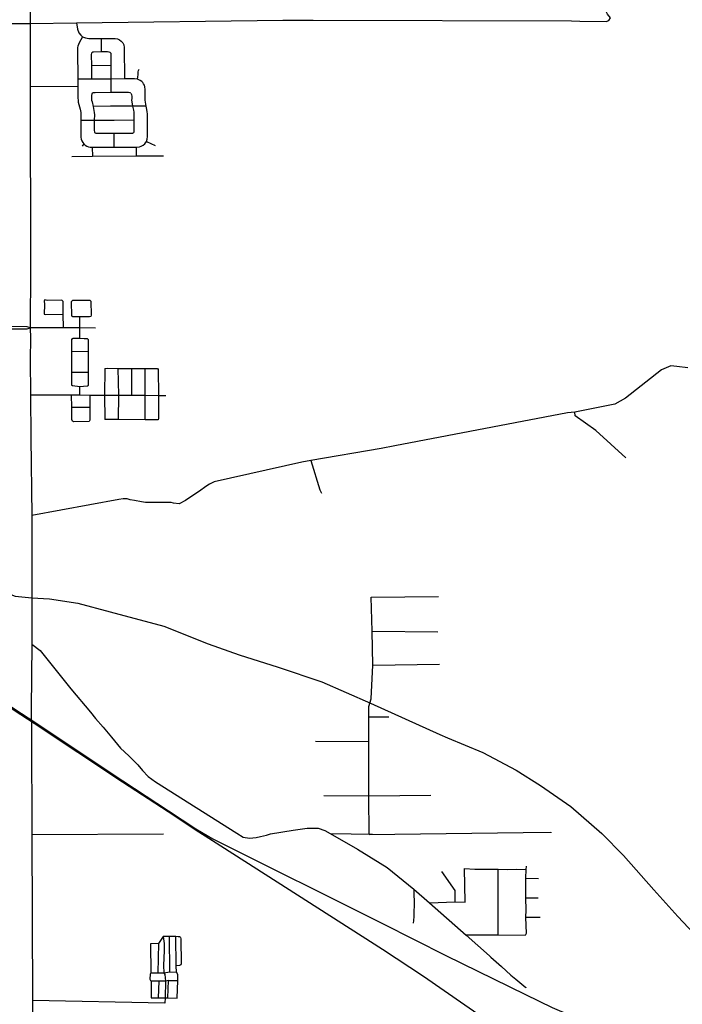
# Model space of a CAD drawing. Header units: millimetres. Extents: x 35 to 72953, y -43 to 70184.
# Tile 163 of 204: x 52381 to 56317, y 13538 to 19390. Entities that reach past the tile are written whole.
import ezdxf

# ---------------------------------------------------------------- set-up
doc = ezdxf.new("R2010")
doc.units = ezdxf.units.MM
for name, color, linetype in [('railways', 4, 'Continuous'), ('roads_2', 2, 'Continuous'), ('roads_3', 3, 'Continuous')]:
    doc.layers.add(name, color=color, linetype=linetype)

msp = doc.modelspace()

# ---------------------------------------------------------------- linework, layer by layer
at = {"layer": 'railways'}
for points in [[(48777.16, 17641.98), (48904.77, 17554.68), (49610.75, 17093.21), (49622.23, 17085.61), (50081.36, 16781.82), (50163.84, 16725.26), (50473.69, 16521.51), (52388.47, 15260.45), (52467.39, 15208.87), (52990.96, 14860.7), (53262.25, 14682.87), (53424.34, 14577.28)], [(48779.99, 17647.22), (48907.59, 17559.91), (49612.66, 17096.83), (49624.19, 17089.25), (50084.17, 16787.04), (50166.66, 16730.49), (50476.51, 16526.75), (52391.29, 15265.69), (52470.21, 15214.1), (52993.77, 14865.92), (53265.07, 14688.11), (53426.81, 14581.64)], [(53424.34, 14577.28), (53526.05, 14511.36), (54536.03, 13865.27), (54780.01, 13704.34), (55543.36, 13176.64), (55688.22, 13076.46), (57166.25, 12107.04)], [(53426.81, 14581.64), (53529.38, 14521.01), (54535.68, 14018.79), (54913, 13828.35), (55386.61, 13595.81), (55544.9, 13518.05), (55651.67, 13472.64), (55794.22, 13386.64), (57738.21, 11900.03)]]:
    msp.add_lwpolyline(points, dxfattribs=at)
at = {"layer": 'roads_2'}
for points in [[(52172.75, 17552.23), (52426.16, 17552.65), (52443.26, 17559.58)], [(52443.26, 17559.58), (52426.02, 17565.27), (52308.29, 17566.44)]]:
    msp.add_lwpolyline(points, dxfattribs=at)
at = {"layer": 'roads_3'}
for points in [[(52446.17, 20988.2), (52442.54, 19367.8), (52443.14, 18990.29), (52444.85, 17910.84), (52443.26, 17559.58), (52444.95, 17497.17), (52443.18, 17371.45), (52444.89, 17160.91), (52446.98, 16902.65), (52454, 16442.58), (52452.95, 15954.57), (52453, 15678.95), (52450.26, 15293.63)], [(52442.54, 19367.8), (52719.29, 19371.24), (53943.49, 19386.56), (54064.61, 19386.94), (54124.23, 19387.19), (55659.24, 19382.7), (55708.39, 19382.05), (55865.37, 19379.77), (55881.49, 19385.35), (55890.79, 19401), (55874.04, 19422.24), (55857.17, 19455.12), (55857.69, 19472.75), (55873.31, 19487.97), (55904.43, 19493.15)], [(48366, 19393.06), (48419.46, 19380.24), (48484.34, 19377.04), (48594.63, 19376.22), (48758.17, 19374.73), (48826.09, 19374.85), (48872.55, 19375.17), (49149.72, 19375.16), (49193.24, 19375.5), (49359.96, 19375.23), (49438.48, 19374.13), (49495.4, 19372.06), (49503.79, 19371.96), (49600.11, 19371.36), (49716.8, 19370.58), (49820.29, 19369.88), (49846.97, 19371.29), (49979.08, 19370.92), (49993.21, 19371.56), (50130.76, 19371.33), (50400.82, 19366.65), (50825.66, 19367.12), (52442.54, 19367.8)], [(52719.29, 19371.24), (52723.61, 19334.7), (52732.76, 19312.57), (52743.92, 19298.49), (52755.08, 19288.44), (52771.38, 19281.5), (52791.61, 19278.21), (52864.41, 19278.08), (52913.79, 19278.86), (52948.41, 19278.76), (52962.59, 19276.78), (52974.03, 19271.44), (52984.17, 19263.4)], [(52755.08, 19288.44), (52734.46, 19252.04), (52730.12, 19242.78), (52727.11, 19233.47), (52725.11, 19224.65), (52725.14, 19210.04), (52726.77, 19036.29), (52727.12, 18993.49), (52727.52, 18923.23), (52727.79, 18911.65), (52729.34, 18900.57), (52739.8, 18859.05), (52742.61, 18848.22), (52743.64, 18839.41), (52743.99, 18793.08), (52744.71, 18692.6), (52746.52, 18679.76), (52750.08, 18669.45), (52755.66, 18659.64), (52762.31, 18651.51)], [(52864.41, 19278.08), (52864.83, 19198.76)], [(52984.17, 19263.4), (52993, 19252.16), (52999.1, 19240.09), (53002.68, 19224.49), (53003.58, 19038.65)], [(52918.23, 19195.85), (52912.4, 19198.1), (52902.53, 19199.09), (52864.83, 19198.76), (52820.09, 19198.08), (52813.22, 19196.38), (52808.67, 19192.08)], [(52808.67, 19192.08), (52806.67, 19184.28), (52807.31, 19116.8), (52807.8, 19036.68)], [(52918.23, 19195.85), (52922.09, 19190.74), (52923.07, 19180.75), (52922.63, 19117.29), (52922.87, 19037.21), (52923.3, 18956.9)], [(52922.63, 19117.29), (52807.31, 19116.8)], [(53081.53, 19036.05), (53083.51, 19050.92), (53084.5, 19061.74), (53084.28, 19071.24), (53084.71, 19080.37), (53086.27, 19087.6), (53091.82, 19096.68)], [(53081.53, 19036.05), (53063.81, 19038.78), (53003.58, 19038.65), (52922.87, 19037.21), (52807.8, 19036.68), (52726.77, 19036.29)], [(53134, 18666.42), (53139.22, 18680.36), (53140.96, 18696.23), (53141.14, 18732.24), (53140.17, 18830.69), (53139.12, 18843.54), (53136.87, 18856.56), (53132.73, 18876.01), (53128.68, 18899.35), (53127.09, 18910.99), (53126.56, 18923.08), (53125.93, 18976.21), (53124.38, 18990.32), (53121.83, 19000.13), (53117.51, 19009.18), (53112.69, 19015.98), (53106.6, 19022.5), (53097.22, 19029.03), (53081.53, 19036.05)], [(52727.12, 18993.49), (52443.14, 18990.29)], [(52812.22, 18952.37), (52809.96, 18948.84), (52807.95, 18939.01), (52807.98, 18926.67), (52808.52, 18912.58), (52811.07, 18901.25), (52817.45, 18874.07), (52822.31, 18850.41), (52824.11, 18839.33), (52824.64, 18824.98), (52824.21, 18793), (52824.13, 18731.48), (52825.41, 18723.17), (52828.42, 18717.45)], [(53042.23, 18952.62), (53037.16, 18955.88), (53028.3, 18957.37), (52923.3, 18956.9), (52829.17, 18955.68), (52818.55, 18954.65), (52812.22, 18952.37)], [(53042.23, 18952.62), (53045.79, 18945.58), (53046.82, 18934.24), (53046.34, 18922.16), (53046.12, 18911.58), (53047.15, 18903.02), (53051.76, 18875.83), (53057.38, 18852.68), (53058.92, 18840.85), (53059.99, 18814.91), (53058.82, 18794.69), (53060.16, 18734.07), (53059.68, 18724.25), (53056.71, 18718.38)], [(53132.73, 18876.01), (53051.76, 18875.83), (52921.44, 18875.8), (52817.45, 18874.07)], [(52743.99, 18793.08), (52824.21, 18793), (52855.63, 18793.26), (52943.13, 18794.01), (53058.82, 18794.69)], [(53056.71, 18718.38), (53050.85, 18714.41), (53039.96, 18713.63), (52942.09, 18713.1), (52845.68, 18713.13), (52835.31, 18713.87), (52828.42, 18717.45)], [(52942.47, 18633.35), (52942.09, 18713.1)], [(52762.31, 18651.51), (52751.46, 18637.89)], [(52762.31, 18651.51), (52770.88, 18644.05), (52779.49, 18638.78), (52789.17, 18634.7), (52798.99, 18632.78), (52812.66, 18632.31), (52942.47, 18633.35), (53073.29, 18633.12), (53092.51, 18635.18), (53102.13, 18638.72), (53114.06, 18644.97), (53124.11, 18652.87), (53134, 18666.42)], [(52812.66, 18632.31), (52813.78, 18577.16)], [(53073.29, 18633.12), (53073.66, 18578.47)], [(53134, 18666.42), (53185.87, 18643.19)], [(53236.12, 18578.83), (53073.66, 18578.47), (52813.78, 18577.16), (52690.86, 18575.57)], [(52530.38, 17724.48), (52525.61, 17720.04), (52527.57, 17697.9), (52526.1, 17640.01)], [(52636.23, 17719.65), (52632.41, 17722.17), (52546.59, 17721.35), (52530.38, 17724.48)], [(52641.03, 17559.61), (52640.36, 17639.61), (52639.74, 17714.27), (52636.23, 17719.65)], [(52804.06, 17717.16), (52805.51, 17633.33), (52803.3, 17626.99), (52796.32, 17624.14), (52739.11, 17623.56), (52697.78, 17623.93), (52690.47, 17627.38), (52689.01, 17715), (52696.61, 17723.89), (52798.65, 17722.52), (52804.06, 17717.16)], [(52526.1, 17640.01), (52534.37, 17638.13), (52640.36, 17639.61)], [(52739.29, 17496.8), (52739.21, 17558.08), (52739.11, 17623.56)], [(52832.08, 17557.01), (52739.21, 17558.08), (52641.03, 17559.61), (52443.26, 17559.58)], [(52689.17, 17491.47), (52688.9, 17417.53), (52688.45, 17292.25), (52688.17, 17216.93)], [(52689.17, 17491.47), (52698.07, 17496.3), (52707.28, 17496.95), (52733.99, 17497.01), (52739.29, 17496.8), (52764.5, 17495.81), (52781.03, 17495.22), (52787.79, 17489.76)], [(52787.79, 17489.76), (52787.65, 17415.51), (52787.6, 17394.92), (52788.34, 17293.1), (52788.51, 17268.39), (52787.98, 17218.72), (52786.4, 17212.38)], [(52787.65, 17415.51), (52688.9, 17417.53)], [(49722.46, 17363.68), (49735.91, 17360.76), (49902.03, 17324.62), (49970.06, 17295.75), (50111.18, 17197.64), (50210.83, 17124.45), (50549.61, 16879.36), (50987.59, 16569.21), (51024.06, 16542.86), (51050.04, 16526.61), (51105.17, 16495.28), (51156.25, 16467.17), (51323.17, 16389.75), (52282.07, 15986.35), (52327.6, 15973.05), (52355.16, 15963.43), (52452.95, 15954.57)], [(56351.14, 17320.24), (56284.03, 17328.5), (56249.49, 17332.73), (56193.69, 17309.65), (55980.86, 17141.42), (55917.45, 17105.68), (55678.75, 17056.77), (55635.55, 17054), (54609.79, 16857.81), (54529.15, 16842.44), (54109.99, 16770.65), (54057.92, 16760.89), (53537.19, 16644.2), (53509.13, 16629.7), (53486.51, 16615.23), (53448.51, 16588.09), (53404.18, 16558.23), (53365.28, 16532.91), (53328.17, 16512.99), (53295.54, 16517.43), (53281.22, 16520.18), (53256.78, 16520.12), (53160.25, 16519.91), (53128.64, 16519.84), (53104.1, 16524), (53062.37, 16531.56), (53037.83, 16535.72), (53019.14, 16541.66), (52996.47, 16542.01), (52969.3, 16538.35), (52454, 16442.58)], [(52788.34, 17293.1), (52688.45, 17292.25)], [(52886.2, 17316.58), (52885.91, 17158.78), (52886.22, 17014.15)], [(52886.2, 17316.58), (52901.79, 17317.99), (52964.73, 17317.84), (53046.55, 17317.65), (53126.29, 17317.47), (53200.29, 17317.29), (53204.72, 17310.94)], [(52964.73, 17317.84), (52967.3, 17158.38), (52965.37, 17013.69)], [(53047.34, 17158), (53046.55, 17317.65)], [(53126.54, 17012.76), (53126.89, 17157.62), (53126.29, 17317.47)], [(53204.72, 17310.94), (53206.34, 17157.24), (53206.63, 17021.18), (53202.83, 17012.31)], [(52786.4, 17212.38), (52781.32, 17211.11), (52737.94, 17208.97), (52694.54, 17213.14), (52688.17, 17216.93)], [(52738.02, 17159.49), (52737.94, 17208.97)], [(52444.89, 17160.91), (52689.49, 17159.73), (52738.02, 17159.49), (52798.28, 17159.2), (52885.91, 17158.78), (52967.3, 17158.38), (53047.34, 17158), (53126.89, 17157.62), (53206.34, 17157.24), (53249.67, 17157.03)], [(52694.77, 17003.52), (52691.15, 17013.36), (52691, 17085.39), (52689.49, 17159.73)], [(52798.28, 17159.2), (52798.44, 17084.27), (52798.6, 17010.46), (52794.12, 17001.05)], [(52798.44, 17084.27), (52691, 17085.39)], [(55982.87, 16786.49), (55803.57, 16947.89), (55681.45, 17036.38), (55678.75, 17056.77)], [(52794.12, 17001.05), (52700.62, 16999.51), (52694.77, 17003.52)], [(53202.83, 17012.31), (53126.54, 17012.76), (52965.37, 17013.69), (52886.22, 17014.15)], [(54109.99, 16770.65), (54165.11, 16594.86), (54174.41, 16575.04)], [(52452.95, 15954.57), (52557.23, 15948.25), (52727.37, 15922.82), (52919.44, 15870.03), (53237.93, 15784.47), (53500.6, 15680.27), (53684.6, 15615.37), (53917.23, 15541.74), (54176.62, 15455.27), (54465.27, 15326.96), (54877.19, 15140.9), (54922.24, 15121.96), (55133.05, 15033.78), (55330.14, 14929.45), (55475.34, 14838.71), (55655.48, 14712.58), (55838.94, 14553.4), (55968.87, 14423.12), (56147.59, 14217.18), (56291.37, 14058.71), (56417.27, 13924.4)], [(54456.57, 14546.58), (54455.85, 14777.25), (54455.48, 15098.48), (54454.76, 15247.23), (54454.74, 15307.76), (54468.35, 15353.85), (54479.83, 15554.42), (54474.89, 15756.43), (54469.94, 15958.44)], [(54469.94, 15958.44), (54868.46, 15962.33)], [(54474.89, 15756.43), (54865.97, 15751.4)], [(52453, 15678.95), (52502.37, 15640.23), (52685.1, 15412.29), (52800.82, 15273.38), (52831.03, 15236.33), (52877.41, 15184.63), (52926.59, 15124.83), (52979.43, 15059.9), (53028.69, 15014.15), (53082.93, 14961.22), (53111.44, 14927.78), (53145.34, 14892.59), (53188.54, 14860.38), (53670.49, 14554.81), (53709.22, 14532.02), (53746.65, 14525.25), (53785.17, 14529.22), (53811.74, 14534.41), (53848.17, 14542.51), (53870.38, 14550.72), (54006.17, 14573.55), (54088.99, 14585.4), (54155.09, 14584.51), (54194.11, 14571.51), (54225.74, 14553.79), (54387.24, 14459.17), (54522.64, 14377.11), (54563.43, 14351.3), (54723.25, 14222.19), (54816.22, 14140.22), (55032.96, 13948.68), (55172.56, 13825.31), (55180.51, 13818.12), (55242.75, 13761.96), (55299.79, 13710.44), (55329.01, 13686.35), (55388.88, 13637.05), (55388.79, 13634.73)], [(54479.83, 15554.42), (54875.37, 15559.79)], [(52450.26, 15293.63), (52450.88, 15148.64)], [(54454.76, 15247.23), (54573.09, 15245.65)], [(52450.88, 15148.64), (52453.46, 14546.36), (52457.89, 13560.16), (52456.95, 13310.97), (52457.01, 13259.33), (52456.83, 13207.04), (52455.04, 13190.23), (52452.59, 13179.85), (52450.46, 13167.23), (52445.94, 13147.99), (52433.41, 13114.55), (52424.56, 13098.37), (52413.25, 13078.56), (52401.26, 13059.58), (52385.67, 13039.34)], [(54455.48, 15098.48), (54139.17, 15100.61)], [(54188.03, 14779.61), (54455.85, 14777.25), (54823.94, 14780.52)], [(52453.46, 14546.36), (53235.62, 14551.04)], [(54225.74, 14553.79), (54474.24, 14549.04), (54456.57, 14546.58), (55371.19, 14558.69), (55536.44, 14560.41), (55536.36, 14557.75)], [(54816.22, 14140.22), (54968.94, 14146.21), (55027.78, 14145.22), (55022.78, 14344.49), (55085.01, 14341.27), (55163.07, 14341.46), (55223.08, 14340.41), (55277.34, 14339.47), (55331.64, 14341.86), (55388.22, 14338.61)], [(55223.96, 13947.83), (55223.08, 14340.41)], [(55389.31, 14358.88), (55388.22, 14338.61), (55386.08, 14286.81), (55386.36, 14169.71), (55387.67, 14097.66), (55386.64, 14056), (55390.8, 13958.79), (55383.84, 13947.13)], [(54968.94, 14146.21), (54967.66, 14213.77), (54888.19, 14326.16)], [(55386.08, 14286.81), (55464.15, 14285.88)], [(54723.25, 14222.19), (54722.15, 14209.81), (54723.34, 14185.04), (54724.54, 14154.64), (54722.5, 14060.06), (54721.42, 14035.28), (54719.2, 14019.52)], [(55386.36, 14169.71), (55461.04, 14169.89)], [(55386.64, 14056), (55472.62, 14055.07)], [(53336.12, 13934.23), (53330.05, 13938.05), (53322.35, 13939.68), (53309.5, 13940.76), (53271.11, 13940.68), (53232.52, 13940.61), (53205.16, 13898.31), (53159.07, 13897.91)], [(53232.52, 13940.61), (53238.8, 13898.98), (53240.01, 13854.62), (53237.9, 13813.55), (53234.69, 13768.64), (53236.54, 13725.44), (53243.06, 13715), (53246.5, 13676.01), (53244.36, 13575.88), (53243.14, 13545.37)], [(53273.08, 13730.58), (53271.11, 13940.68)], [(53311.99, 13728), (53311.53, 13767.18), (53309.5, 13940.76)], [(53336.12, 13934.23), (53338.89, 13926.02), (53340.32, 13777.64), (53337.57, 13773.24), (53330.98, 13768.85), (53311.53, 13767.18)], [(55383.84, 13947.13), (55223.96, 13947.83), (55032.96, 13948.68)], [(53159.07, 13897.91), (53159.47, 13724.96), (53155.57, 13716.45), (53153.98, 13687.43), (53157.85, 13678.67), (53161.71, 13674.3), (53161.74, 13576.55)], [(53205.16, 13898.31), (53201.77, 13724.98)], [(53159.47, 13724.96), (53201.77, 13724.98), (53230.32, 13725), (53236.54, 13725.44), (53273.08, 13730.58), (53311.99, 13728)], [(53317.26, 13574), (53319.68, 13679.87), (53320.09, 13715.71), (53311.99, 13728)], [(53264.6, 13679.99), (53246.5, 13676.01), (53210.51, 13676.16), (53161.71, 13674.3)], [(53206.23, 13575.58), (53210.51, 13676.16)], [(53261.96, 13575.45), (53264.6, 13679.99)], [(53264.6, 13679.99), (53319.68, 13679.87)], [(53243.14, 13545.37), (52457.89, 13560.16)], [(53161.74, 13576.55), (53206.23, 13575.58), (53244.36, 13575.88), (53261.96, 13575.45), (53317.26, 13574)]]:
    msp.add_lwpolyline(points, dxfattribs=at)

doc.saveas('drawing.dxf')
